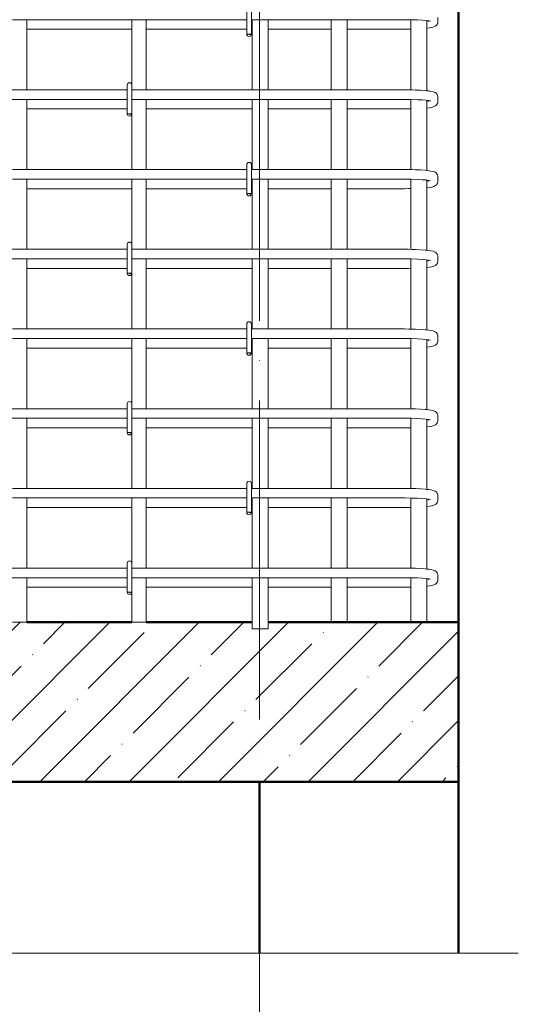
# Model space of a CAD drawing. Header units: millimetres. Extents: x 55419 to 67997, y -118926 to 7424.
# Tile 18 of 38: x 60534 to 61160, y -639 to 596. Entities that reach past the tile are written whole.
import ezdxf

# ---------------------------------------------------------------- set-up
doc = ezdxf.new("R2010")
doc.units = ezdxf.units.MM
doc.linetypes.add('ADSK_Линия сетки', pattern=[500, 400, -50, 0, -50])
for name, color, linetype, lineweight in [('A-____-NOTE-TEXT', 131, 'Continuous', 20), ('A-DETL-GENF-OTLN', 92, 'Continuous', 20), ('A-FLOR-____-MCUT', 192, 'Continuous', 50), ('A-FLOR-____-PATT', 8, 'Continuous', 50), ('A-WALL-____-MCUT', 113, 'Continuous', 50), ('S-COLS-____-OTLN', 52, 'Continuous', 20), ('S-GRID-____-OTLN', 1, 'Continuous', 9), ('S-RBAR-____-OTLN', 171, 'Continuous', 100)]:
    doc.layers.add(name, color=color, linetype=linetype, lineweight=lineweight)

# ---------------------------------------------------------------- blocks, each defined once
blk = doc.blocks.new('ADSK_Обрыв_Линия - ADSK_Обрыв_линия-1525508-КЖ1_ПЭ_ВЭ1_Армирование_Пилоны_Пм-1_6_1-1')
at = {"layer": 'A-DETL-GENF-OTLN'}
for p, q in [((-1000, 6480.6), (-402.5, 6480.6)), ((-346.8, 6480.6), (250, 6480.6))]:
    blk.add_line(p, q, dxfattribs=at)

msp = doc.modelspace()

# ---------------------------------------------------------------- hatches: boundary and pattern name
at = {"layer": 'A-FLOR-____-PATT', "lineweight": 9}
h = msp.add_hatch(dxfattribs=at)
h.set_pattern_fill('FP_1', color=256, style=0, pattern_type=2)
h.set_pattern_definition([(45, (60479.87, 21450), (-56.1266, 56.1266), []), (45, (60535.99, 21450), (-56.1266, 56.1266), [99.219, -19.844, 0.8382, -19.006])])
h.paths.add_polyline_path([(60925.4725, -360), (61085.0166, -360), (61085.0166, -160), (60846.0169, -160), (60846.0169, -167.9907), (60826.0169, -167.9907), (60826.0169, -160), (59405.0166, -160), (59405.0166, -231.8457), (59448.3178, -273.75), (59405.0166, -287.5), (59405.0166, -360), (60398.3774, -360)])
at = {"layer": 'S-RBAR-____-OTLN', "lineweight": 20}
for points in [[(60824.3189, 577.302), (60824.9147, 578), (60819.0169, 578), (60822.0169, 577.605)], [(60674.3189, 477.302), (60674.9147, 478), (60669.0169, 478), (60672.0169, 477.605)], [(60824.3189, 377.302), (60824.9147, 378), (60819.0169, 378), (60822.0169, 377.605)], [(60674.3189, 277.302), (60674.9147, 278), (60669.0169, 278), (60672.0169, 277.605)], [(60824.3189, 177.302), (60824.9147, 178), (60819.0169, 178), (60822.0169, 177.605)], [(60674.3189, 77.302), (60674.9147, 78), (60669.0169, 78), (60672.0169, 77.605)], [(60824.3189, -22.698), (60824.9147, -22), (60819.0169, -22), (60822.0169, -22.395)], [(60674.3189, -122.698), (60674.9147, -122), (60669.0169, -122), (60672.0169, -122.395)]]:
    msp.add_hatch(color=256, dxfattribs=at).paths.add_polyline_path(points)
h = msp.add_hatch(color=256, dxfattribs=at)
edge = h.paths.add_edge_path()
edge.add_arc((60822.0169, 578), 3, 339.0594289, 360)
edge.add_line((60825.0169, 578), (60822.0169, 578))
edge.add_line((60822.0169, 578), (60824.8188, 576.9278))
h = msp.add_hatch(color=256, dxfattribs=at)
edge = h.paths.add_edge_path()
edge.add_arc((60672.0169, 478), 3, 339.0594289, 360)
edge.add_line((60675.0169, 478), (60672.0169, 478))
edge.add_line((60672.0169, 478), (60674.8188, 476.9278))
h = msp.add_hatch(color=256, dxfattribs=at)
edge = h.paths.add_edge_path()
edge.add_arc((60822.0169, 378), 3, 339.0594289, 360)
edge.add_line((60825.0169, 378), (60822.0169, 378))
edge.add_line((60822.0169, 378), (60824.8188, 376.9278))
h = msp.add_hatch(color=256, dxfattribs=at)
edge = h.paths.add_edge_path()
edge.add_arc((60672.0169, 278), 3, 339.0594289, 360)
edge.add_line((60675.0169, 278), (60672.0169, 278))
edge.add_line((60672.0169, 278), (60674.8188, 276.9278))
h = msp.add_hatch(color=256, dxfattribs=at)
edge = h.paths.add_edge_path()
edge.add_arc((60822.0169, 178), 3, 339.0594289, 360)
edge.add_line((60825.0169, 178), (60822.0169, 178))
edge.add_line((60822.0169, 178), (60824.8188, 176.9278))
h = msp.add_hatch(color=256, dxfattribs=at)
edge = h.paths.add_edge_path()
edge.add_arc((60672.0169, 78), 3, 339.0594289, 360)
edge.add_line((60675.0169, 78), (60672.0169, 78))
edge.add_line((60672.0169, 78), (60674.8188, 76.9278))
h = msp.add_hatch(color=256, dxfattribs=at)
edge = h.paths.add_edge_path()
edge.add_arc((60822.0169, -22), 3, 339.0594289, 360)
edge.add_line((60825.0169, -22), (60822.0169, -22))
edge.add_line((60822.0169, -22), (60824.8188, -23.0722))
h = msp.add_hatch(color=256, dxfattribs=at)
edge = h.paths.add_edge_path()
edge.add_arc((60672.0169, -122), 3, 339.0594289, 360)
edge.add_line((60675.0169, -122), (60672.0169, -122))
edge.add_line((60672.0169, -122), (60674.8188, -123.0722))

# ---------------------------------------------------------------- linework, layer by layer
at = {"layer": 'A-____-NOTE-TEXT'}
msp.add_line((61085.0166, -575.103), (61160.0166, -575.103), dxfattribs=at)
at = {"layer": 'A-FLOR-____-MCUT'}
for p, q in [((60675.0169, -160), (60543.0169, -160)), ((60826.0169, -160), (60693.0169, -160)), ((61085.0166, -160), (60846.0169, -160)), ((61085.0166, -360), (61085.0166, -160)), ((59405.0166, -360), (61085.0166, -360))]:
    msp.add_line(p, q, dxfattribs=at)
at = {"layer": 'A-WALL-____-MCUT'}
for p, q in [((60835.0166, -360), (60835.0166, -575.103)), ((61085.0166, -575.103), (61085.0166, -360))]:
    msp.add_line(p, q, dxfattribs=at)
at = {"layer": 'S-COLS-____-OTLN', "lineweight": 50}
msp.add_line((61085.0169, 3900), (61085.0169, -160), dxfattribs=at)
at = {"layer": 'S-GRID-____-OTLN', "linetype": 'ADSK_Линия сетки'}
msp.add_line((60835.0166, -1281.9758), (60835.0166, 7313.1011), dxfattribs=at)
at = {"layer": 'S-RBAR-____-OTLN', "lineweight": 20}
for p, q in [((60819.0169, 614), (60819.0169, 578)), ((60825.0169, 614), (60825.0169, 578)), ((60819.0169, 596), (60525.0169, 596)), ((60543.0169, 508), (60543.0169, 596)), ((60675.0169, 514), (60675.0169, 596)), ((60693.0169, 508), (60693.0169, 596)), ((61016.9255, 596), (60825.0169, 596)), ((60826.0169, 596), (60826.0169, 508)), ((60846.0169, 596), (60846.0169, 508)), ((60925.0169, 596), (60925.0169, 508)), ((60945.0169, 596), (60945.0169, 508)), ((61017.7962, 595.9991), (61016.9255, 596)), ((61025.5426, 595.9079), (61017.7962, 595.9991)), ((61025.0169, 595.9141), (61025.0169, 507.9002)), ((61033.6183, 595.6382), (61025.5426, 595.9079)), ((61039.3382, 595.3072), (61033.6183, 595.6382)), ((61044.124, 594.8929), (61039.3382, 595.3072)), ((61047.7148, 594.4287), (61044.124, 594.8929)), ((61045.0169, 594.7775), (61045.0169, 506.8403)), ((61046.9255, 593.1187), (61046.9255, 594.5308)), ((61049.7277, 594.0173), (61047.7148, 594.4287)), ((61049.838, 593.9888), (61049.7277, 594.0173)), ((61058.8635, 592.2388), (61058.9255, 593.1187)), ((61058.9255, 593.1187), (61058.9255, 598.8813)), ((60543.0169, 584), (60675.0169, 584)), ((60693.0169, 584), (60819.0169, 584)), ((60825.0169, 584), (60826.0169, 584)), ((60846.0169, 584), (60925.0169, 584)), ((60945.0169, 584), (61016.9255, 584)), ((61016.9255, 584), (61022.2849, 584.0343)), ((61022.2849, 584.0343), (61025.0169, 584.0874)), ((61045.0169, 585.1416), (61045.3837, 585.1734)), ((61045.3837, 585.1734), (61048.3986, 585.6128)), ((61048.3986, 585.6128), (61051.4134, 586.0523)), ((61051.4134, 586.0523), (61053.7584, 586.9396)), ((61053.7584, 586.9396), (61056.1034, 587.827)), ((61056.1034, 587.827), (61057.3962, 588.9994)), ((61057.3962, 588.9994), (61058.4228, 590.6562)), ((61058.4228, 590.6562), (61058.8635, 592.2388)), ((60824.9147, 578), (60819.0169, 578)), ((60819.0169, 578), (60822.0169, 577.605)), ((60825.0169, 578), (60822.0169, 578)), ((60822.0169, 578), (60824.8188, 576.9278)), ((60822.0169, 577.605), (60824.3189, 577.302)), ((60824.3189, 577.302), (60824.9147, 578)), ((60669.0169, 508), (60375.0169, 508)), ((60669.0169, 514), (60669.0169, 478)), ((60675.0169, 514), (60675.0169, 478)), ((61016.9255, 508), (60675.0169, 508)), ((61022.2849, 507.9657), (61016.9255, 508)), ((61026.6011, 507.8622), (61022.2849, 507.9657)), ((61030.9173, 507.7587), (61026.6011, 507.8622)), ((61037.2728, 507.4644), (61030.9173, 507.7587)), ((61042.8992, 507.0642), (61037.2728, 507.4644)), ((61045.2645, 506.8142), (61042.8992, 507.0642)), ((61047.6299, 506.5642), (61045.2645, 506.8142)), ((61050.3264, 506.0601), (61047.6299, 506.5642)), ((60669.0169, 496), (60375.0169, 496)), ((60543.0169, 408), (60543.0169, 496)), ((61016.9255, 496), (60675.0169, 496)), ((60693.0169, 408), (60693.0169, 496)), ((60826.0169, 496), (60826.0169, 408)), ((60846.0169, 496), (60846.0169, 408)), ((60925.0169, 496), (60925.0169, 408)), ((60945.0169, 496), (60945.0169, 408)), ((61017.7962, 495.9991), (61016.9255, 496)), ((61025.5426, 495.9079), (61017.7962, 495.9991)), ((61025.0169, 495.9141), (61025.0169, 407.9002)), ((61033.6183, 495.6382), (61025.5426, 495.9079)), ((61039.3382, 495.3072), (61033.6183, 495.6382)), ((61044.124, 494.8929), (61039.3382, 495.3072)), ((61047.7148, 494.4287), (61044.124, 494.8929)), ((61045.0169, 494.7775), (61045.0169, 406.8403)), ((61046.9255, 493.1187), (61046.9255, 494.5308)), ((61049.7277, 494.0173), (61047.7148, 494.4287)), ((61053.023, 505.556), (61050.3264, 506.0601)), ((61055.5617, 504.5201), (61053.023, 505.556)), ((61056.7148, 503.6923), (61055.5617, 504.5201)), ((61058.1013, 501.9941), (61056.7148, 503.6923)), ((61058.4228, 501.3438), (61058.1013, 501.9941)), ((61058.8635, 499.7612), (61058.4228, 501.3438)), ((61058.9255, 498.8813), (61058.8635, 499.7612)), ((61058.9255, 493.1187), (61058.9255, 498.8813)), ((60543.0169, 484), (60669.0169, 484)), ((60693.0169, 484), (60826.0169, 484)), ((60846.0169, 484), (60925.0169, 484)), ((60945.0169, 484), (61016.9255, 484)), ((61016.9255, 484), (61022.2849, 484.0343)), ((61022.2849, 484.0343), (61025.0169, 484.0874)), ((61045.0169, 485.1416), (61045.3837, 485.1734)), ((61045.3837, 485.1734), (61048.3986, 485.6128)), ((61048.3986, 485.6128), (61051.4134, 486.0523)), ((61049.838, 493.9888), (61049.7277, 494.0173)), ((61051.4134, 486.0523), (61053.7584, 486.9396)), ((61053.7584, 486.9396), (61056.1034, 487.827)), ((61056.1034, 487.827), (61057.3962, 488.9994)), ((61057.3962, 488.9994), (61058.4228, 490.6562)), ((61058.4228, 490.6562), (61058.8635, 492.2388)), ((61058.8635, 492.2388), (61058.9255, 493.1187)), ((60674.9147, 478), (60669.0169, 478)), ((60669.0169, 478), (60672.0169, 477.605)), ((60675.0169, 478), (60672.0169, 478)), ((60672.0169, 478), (60674.8188, 476.9278)), ((60672.0169, 477.605), (60674.3189, 477.302)), ((60674.3189, 477.302), (60674.9147, 478)), ((60675.0169, 408), (60675.0169, 478)), ((60819.0169, 408), (60525.0169, 408)), ((60819.0169, 414), (60819.0169, 378)), ((60825.0169, 414), (60825.0169, 378)), ((61016.9255, 408), (60825.0169, 408)), ((61022.2849, 407.9657), (61016.9255, 408)), ((61026.6011, 407.8622), (61022.2849, 407.9657)), ((61030.9173, 407.7587), (61026.6011, 407.8622)), ((61037.2728, 407.4644), (61030.9173, 407.7587)), ((60819.0169, 396), (60525.0169, 396)), ((60543.0169, 308), (60543.0169, 396)), ((60675.0169, 314), (60675.0169, 396)), ((60693.0169, 308), (60693.0169, 396)), ((61016.9255, 396), (60825.0169, 396)), ((60826.0169, 396), (60826.0169, 308)), ((60846.0169, 396), (60846.0169, 308)), ((60925.0169, 396), (60925.0169, 308)), ((60945.0169, 396), (60945.0169, 308)), ((61017.7962, 395.9991), (61016.9255, 396)), ((61025.5426, 395.9079), (61017.7962, 395.9991)), ((61025.0169, 395.9141), (61025.0169, 307.9002)), ((61033.6183, 395.6382), (61025.5426, 395.9079)), ((61039.3382, 395.3072), (61033.6183, 395.6382)), ((61042.8992, 407.0642), (61037.2728, 407.4644)), ((61044.124, 394.8929), (61039.3382, 395.3072)), ((61045.2645, 406.8142), (61042.8992, 407.0642)), ((61047.6299, 406.5642), (61045.2645, 406.8142)), ((61050.3264, 406.0601), (61047.6299, 406.5642)), ((61053.023, 405.556), (61050.3264, 406.0601)), ((61055.5617, 404.5201), (61053.023, 405.556)), ((61056.7148, 403.6923), (61055.5617, 404.5201)), ((61058.1013, 401.9941), (61056.7148, 403.6923)), ((61058.4228, 401.3438), (61058.1013, 401.9941)), ((61058.8635, 399.7612), (61058.4228, 401.3438)), ((61058.9255, 398.8813), (61058.8635, 399.7612)), ((61058.9255, 393.1187), (61058.9255, 398.8813)), ((60543.0169, 384), (60675.0169, 384)), ((60693.0169, 384), (60819.0169, 384)), ((60825.0169, 384), (60826.0169, 384)), ((60846.0169, 384), (60925.0169, 384)), ((60945.0169, 384), (61016.9255, 384)), ((61016.9255, 384), (61022.2849, 384.0343)), ((61022.2849, 384.0343), (61025.0169, 384.0874)), ((61047.7148, 394.4287), (61044.124, 394.8929)), ((61045.0169, 394.7775), (61045.0169, 306.8403)), ((61045.0169, 385.1416), (61045.3837, 385.1734)), ((61045.3837, 385.1734), (61048.3986, 385.6128)), ((61046.9255, 393.1187), (61046.9255, 394.5308)), ((61049.7277, 394.0173), (61047.7148, 394.4287)), ((61048.3986, 385.6128), (61051.4134, 386.0523)), ((61049.838, 393.9888), (61049.7277, 394.0173)), ((61051.4134, 386.0523), (61053.7584, 386.9396)), ((61053.7584, 386.9396), (61056.1034, 387.827)), ((61056.1034, 387.827), (61057.3962, 388.9994)), ((61057.3962, 388.9994), (61058.4228, 390.6562)), ((61058.4228, 390.6562), (61058.8635, 392.2388)), ((61058.8635, 392.2388), (61058.9255, 393.1187)), ((60824.9147, 378), (60819.0169, 378)), ((60819.0169, 378), (60822.0169, 377.605)), ((60825.0169, 378), (60822.0169, 378)), ((60822.0169, 378), (60824.8188, 376.9278)), ((60822.0169, 377.605), (60824.3189, 377.302)), ((60824.3189, 377.302), (60824.9147, 378)), ((60669.0169, 314), (60669.0169, 278)), ((60675.0169, 314), (60675.0169, 278)), ((60669.0169, 308), (60375.0169, 308)), ((61016.9255, 308), (60675.0169, 308)), ((61022.2849, 307.9657), (61016.9255, 308)), ((61026.6011, 307.8622), (61022.2849, 307.9657)), ((61030.9173, 307.7587), (61026.6011, 307.8622)), ((61037.2728, 307.4644), (61030.9173, 307.7587)), ((61042.8992, 307.0642), (61037.2728, 307.4644)), ((61045.2645, 306.8142), (61042.8992, 307.0642)), ((61047.6299, 306.5642), (61045.2645, 306.8142)), ((61050.3264, 306.0601), (61047.6299, 306.5642)), ((61053.023, 305.556), (61050.3264, 306.0601)), ((61055.5617, 304.5201), (61053.023, 305.556)), ((61056.7148, 303.6923), (61055.5617, 304.5201)), ((61058.1013, 301.9941), (61056.7148, 303.6923)), ((61058.4228, 301.3438), (61058.1013, 301.9941)), ((61058.8635, 299.7612), (61058.4228, 301.3438)), ((61058.9255, 298.8813), (61058.8635, 299.7612)), ((61058.9255, 293.1187), (61058.9255, 298.8813)), ((60669.0169, 296), (60375.0169, 296)), ((60543.0169, 208), (60543.0169, 296)), ((61016.9255, 296), (60675.0169, 296)), ((60693.0169, 208), (60693.0169, 296)), ((60826.0169, 296), (60826.0169, 208)), ((60846.0169, 296), (60846.0169, 208)), ((60925.0169, 296), (60925.0169, 208)), ((60945.0169, 296), (60945.0169, 208)), ((61017.7962, 295.9991), (61016.9255, 296)), ((61025.5426, 295.9079), (61017.7962, 295.9991)), ((61025.0169, 295.9141), (61025.0169, 207.9002)), ((61033.6183, 295.6382), (61025.5426, 295.9079)), ((61039.3382, 295.3072), (61033.6183, 295.6382)), ((61044.124, 294.8929), (61039.3382, 295.3072)), ((61047.7148, 294.4287), (61044.124, 294.8929)), ((61045.0169, 294.7775), (61045.0169, 206.8403)), ((61045.0169, 285.1416), (61045.3837, 285.1734)), ((61045.3837, 285.1734), (61048.3986, 285.6128)), ((61046.9255, 293.1187), (61046.9255, 294.5308)), ((61049.7277, 294.0173), (61047.7148, 294.4287)), ((61048.3986, 285.6128), (61051.4134, 286.0523)), ((61049.838, 293.9888), (61049.7277, 294.0173)), ((61051.4134, 286.0523), (61053.7584, 286.9396)), ((61053.7584, 286.9396), (61056.1034, 287.827)), ((61056.1034, 287.827), (61057.3962, 288.9994)), ((61057.3962, 288.9994), (61058.4228, 290.6562)), ((61058.4228, 290.6562), (61058.8635, 292.2388)), ((61058.8635, 292.2388), (61058.9255, 293.1187)), ((60543.0169, 284), (60669.0169, 284)), ((60674.9147, 278), (60669.0169, 278)), ((60669.0169, 278), (60672.0169, 277.605)), ((60675.0169, 278), (60672.0169, 278)), ((60672.0169, 278), (60674.8188, 276.9278)), ((60672.0169, 277.605), (60674.3189, 277.302)), ((60674.3189, 277.302), (60674.9147, 278)), ((60675.0169, 208), (60675.0169, 278)), ((60693.0169, 284), (60826.0169, 284)), ((60846.0169, 284), (60925.0169, 284)), ((60945.0169, 284), (61016.9255, 284)), ((61016.9255, 284), (61022.2849, 284.0343)), ((61022.2849, 284.0343), (61025.0169, 284.0874)), ((60819.0169, 214), (60819.0169, 178)), ((60825.0169, 214), (60825.0169, 178)), ((60819.0169, 208), (60525.0169, 208)), ((61016.9255, 208), (60825.0169, 208)), ((61022.2849, 207.9657), (61016.9255, 208)), ((61026.6011, 207.8622), (61022.2849, 207.9657)), ((61030.9173, 207.7587), (61026.6011, 207.8622)), ((61037.2728, 207.4644), (61030.9173, 207.7587)), ((61042.8992, 207.0642), (61037.2728, 207.4644)), ((61045.2645, 206.8142), (61042.8992, 207.0642)), ((61047.6299, 206.5642), (61045.2645, 206.8142)), ((61050.3264, 206.0601), (61047.6299, 206.5642)), ((61053.023, 205.556), (61050.3264, 206.0601)), ((61055.5617, 204.5201), (61053.023, 205.556)), ((61056.7148, 203.6923), (61055.5617, 204.5201)), ((61058.1013, 201.9941), (61056.7148, 203.6923)), ((61058.4228, 201.3438), (61058.1013, 201.9941)), ((61058.8635, 199.7612), (61058.4228, 201.3438)), ((61058.9255, 198.8813), (61058.8635, 199.7612)), ((61058.9255, 193.1187), (61058.9255, 198.8813)), ((60819.0169, 196), (60525.0169, 196)), ((60543.0169, 108), (60543.0169, 196)), ((60675.0169, 114), (60675.0169, 196)), ((60693.0169, 108), (60693.0169, 196)), ((61016.9255, 196), (60825.0169, 196)), ((60826.0169, 196), (60826.0169, 108)), ((60846.0169, 196), (60846.0169, 108)), ((60925.0169, 196), (60925.0169, 108)), ((60945.0169, 196), (60945.0169, 108)), ((61017.7962, 195.9991), (61016.9255, 196)), ((61025.5426, 195.9079), (61017.7962, 195.9991)), ((61025.0169, 195.9141), (61025.0169, 107.9002)), ((61033.6183, 195.6382), (61025.5426, 195.9079)), ((61039.3382, 195.3072), (61033.6183, 195.6382)), ((61044.124, 194.8929), (61039.3382, 195.3072)), ((61047.7148, 194.4287), (61044.124, 194.8929)), ((61045.0169, 194.7775), (61045.0169, 106.8403)), ((61045.3837, 185.1734), (61048.3986, 185.6128)), ((61046.9255, 193.1187), (61046.9255, 194.5308)), ((61049.7277, 194.0173), (61047.7148, 194.4287)), ((61048.3986, 185.6128), (61051.4134, 186.0523)), ((61049.838, 193.9888), (61049.7277, 194.0173)), ((61051.4134, 186.0523), (61053.7584, 186.9396)), ((61053.7584, 186.9396), (61056.1034, 187.827)), ((61056.1034, 187.827), (61057.3962, 188.9994)), ((61057.3962, 188.9994), (61058.4228, 190.6562)), ((61058.4228, 190.6562), (61058.8635, 192.2388)), ((61058.8635, 192.2388), (61058.9255, 193.1187)), ((60543.0169, 184), (60675.0169, 184)), ((60693.0169, 184), (60819.0169, 184)), ((60824.9147, 178), (60819.0169, 178)), ((60819.0169, 178), (60822.0169, 177.605)), ((60825.0169, 178), (60822.0169, 178)), ((60822.0169, 178), (60824.8188, 176.9278)), ((60822.0169, 177.605), (60824.3189, 177.302)), ((60824.3189, 177.302), (60824.9147, 178)), ((60825.0169, 184), (60826.0169, 184)), ((60846.0169, 184), (60925.0169, 184)), ((60945.0169, 184), (61016.9255, 184)), ((61016.9255, 184), (61022.2849, 184.0343)), ((61022.2849, 184.0343), (61025.0169, 184.0874)), ((61045.0169, 185.1416), (61045.3837, 185.1734)), ((60669.0169, 114), (60669.0169, 78)), ((60675.0169, 114), (60675.0169, 78)), ((60669.0169, 108), (60375.0169, 108)), ((61016.9255, 108), (60675.0169, 108)), ((61022.2849, 107.9657), (61016.9255, 108)), ((61026.6011, 107.8622), (61022.2849, 107.9657)), ((61030.9173, 107.7587), (61026.6011, 107.8622)), ((61037.2728, 107.4644), (61030.9173, 107.7587)), ((61042.8992, 107.0642), (61037.2728, 107.4644)), ((61045.2645, 106.8142), (61042.8992, 107.0642)), ((61047.6299, 106.5642), (61045.2645, 106.8142)), ((61050.3264, 106.0601), (61047.6299, 106.5642)), ((61053.023, 105.556), (61050.3264, 106.0601)), ((61055.5617, 104.5201), (61053.023, 105.556)), ((61056.7148, 103.6923), (61055.5617, 104.5201)), ((61058.1013, 101.9941), (61056.7148, 103.6923)), ((61058.4228, 101.3438), (61058.1013, 101.9941)), ((61058.8635, 99.7612), (61058.4228, 101.3438)), ((61058.9255, 98.8813), (61058.8635, 99.7612)), ((61058.9255, 93.1187), (61058.9255, 98.8813)), ((60669.0169, 96), (60375.0169, 96)), ((60543.0169, 8), (60543.0169, 96)), ((61016.9255, 96), (60675.0169, 96)), ((60693.0169, 8), (60693.0169, 96)), ((60826.0169, 96), (60826.0169, 8)), ((60846.0169, 96), (60846.0169, 8)), ((60925.0169, 96), (60925.0169, 8)), ((60945.0169, 96), (60945.0169, 8)), ((61017.7962, 95.9991), (61016.9255, 96)), ((61025.5426, 95.9079), (61017.7962, 95.9991)), ((61025.0169, 95.9141), (61025.0169, 7.9002)), ((61033.6183, 95.6382), (61025.5426, 95.9079)), ((61039.3382, 95.3072), (61033.6183, 95.6382)), ((61044.124, 94.8929), (61039.3382, 95.3072)), ((61047.7148, 94.4287), (61044.124, 94.8929)), ((61045.0169, 94.7775), (61045.0169, 6.8403)), ((61046.9255, 93.1187), (61046.9255, 94.5308)), ((61049.7277, 94.0173), (61047.7148, 94.4287)), ((61049.838, 93.9888), (61049.7277, 94.0173)), ((61051.4134, 86.0523), (61053.7584, 86.9396)), ((61053.7584, 86.9396), (61056.1034, 87.827)), ((61056.1034, 87.827), (61057.3962, 88.9994)), ((61057.3962, 88.9994), (61058.4228, 90.6562)), ((61058.4228, 90.6562), (61058.8635, 92.2388)), ((61058.8635, 92.2388), (61058.9255, 93.1187)), ((60543.0169, 84), (60669.0169, 84)), ((60674.9147, 78), (60669.0169, 78)), ((60669.0169, 78), (60672.0169, 77.605)), ((60675.0169, 78), (60672.0169, 78)), ((60672.0169, 78), (60674.8188, 76.9278)), ((60672.0169, 77.605), (60674.3189, 77.302)), ((60674.3189, 77.302), (60674.9147, 78)), ((60675.0169, 8), (60675.0169, 78)), ((60693.0169, 84), (60826.0169, 84)), ((60846.0169, 84), (60925.0169, 84)), ((60945.0169, 84), (61016.9255, 84)), ((61016.9255, 84), (61022.2849, 84.0343)), ((61022.2849, 84.0343), (61025.0169, 84.0874)), ((61045.0169, 85.1416), (61045.3837, 85.1734)), ((61045.3837, 85.1734), (61048.3986, 85.6128)), ((61048.3986, 85.6128), (61051.4134, 86.0523)), ((60819.0169, 14), (60819.0169, -22)), ((60825.0169, 14), (60825.0169, -22)), ((60819.0169, 8), (60525.0169, 8)), ((61016.9255, 8), (60825.0169, 8)), ((61022.2849, 7.9657), (61016.9255, 8)), ((61026.6011, 7.8622), (61022.2849, 7.9657)), ((61030.9173, 7.7587), (61026.6011, 7.8622)), ((61037.2728, 7.4644), (61030.9173, 7.7587)), ((61042.8992, 7.0642), (61037.2728, 7.4644)), ((61045.2645, 6.8142), (61042.8992, 7.0642)), ((61047.6299, 6.5642), (61045.2645, 6.8142)), ((61050.3264, 6.0601), (61047.6299, 6.5642)), ((61053.023, 5.556), (61050.3264, 6.0601)), ((61055.5617, 4.5201), (61053.023, 5.556)), ((61056.7148, 3.6923), (61055.5617, 4.5201)), ((61058.1013, 1.9941), (61056.7148, 3.6923)), ((61058.4228, 1.3438), (61058.1013, 1.9941)), ((61058.8635, -0.2388), (61058.4228, 1.3438)), ((60819.0169, -4), (60525.0169, -4)), ((60543.0169, -92), (60543.0169, -4)), ((60675.0169, -86), (60675.0169, -4)), ((60693.0169, -92), (60693.0169, -4)), ((61016.9255, -4), (60825.0169, -4)), ((60826.0169, -4), (60826.0169, -92)), ((60846.0169, -4), (60846.0169, -92)), ((60925.0169, -4), (60925.0169, -92)), ((60945.0169, -4), (60945.0169, -92)), ((61017.7962, -4.0009), (61016.9255, -4)), ((61025.5426, -4.0921), (61017.7962, -4.0009)), ((61025.0169, -4.0859), (61025.0169, -92.0998)), ((61033.6183, -4.3618), (61025.5426, -4.0921)), ((61039.3382, -4.6928), (61033.6183, -4.3618)), ((61044.124, -5.1071), (61039.3382, -4.6928)), ((61047.7148, -5.5713), (61044.124, -5.1071)), ((61045.0169, -5.2225), (61045.0169, -93.1597)), ((61046.9255, -6.8813), (61046.9255, -5.4692)), ((61049.7277, -5.9827), (61047.7148, -5.5713)), ((61049.838, -6.0112), (61049.7277, -5.9827)), ((61053.7584, -13.0604), (61056.1034, -12.173)), ((61056.1034, -12.173), (61057.3962, -11.0006)), ((61057.3962, -11.0006), (61058.4228, -9.3438)), ((61058.4228, -9.3438), (61058.8635, -7.7612)), ((61058.9255, -1.1187), (61058.8635, -0.2388)), ((61058.8635, -7.7612), (61058.9255, -6.8813)), ((61058.9255, -6.8813), (61058.9255, -1.1187)), ((60543.0169, -16), (60675.0169, -16)), ((60693.0169, -16), (60819.0169, -16)), ((60824.9147, -22), (60819.0169, -22)), ((60819.0169, -22), (60822.0169, -22.395)), ((60825.0169, -22), (60822.0169, -22)), ((60822.0169, -22), (60824.8188, -23.0722)), ((60822.0169, -22.395), (60824.3189, -22.698)), ((60824.3189, -22.698), (60824.9147, -22)), ((60825.0169, -16), (60826.0169, -16)), ((60846.0169, -16), (60925.0169, -16)), ((60945.0169, -16), (61016.9255, -16)), ((61016.9255, -16), (61022.2849, -15.9657)), ((61022.2849, -15.9657), (61025.0169, -15.9126)), ((61045.0169, -14.8584), (61045.3837, -14.8266)), ((61045.3837, -14.8266), (61048.3986, -14.3872)), ((61048.3986, -14.3872), (61051.4134, -13.9477)), ((61051.4134, -13.9477), (61053.7584, -13.0604)), ((60669.0169, -86), (60669.0169, -122)), ((60675.0169, -86), (60675.0169, -122)), ((60669.0169, -92), (60375.0169, -92)), ((61016.9255, -92), (60675.0169, -92)), ((61022.2849, -92.0343), (61016.9255, -92)), ((61026.6011, -92.1378), (61022.2849, -92.0343)), ((61030.9173, -92.2413), (61026.6011, -92.1378)), ((61037.2728, -92.5356), (61030.9173, -92.2413)), ((61042.8992, -92.9358), (61037.2728, -92.5356)), ((61045.2645, -93.1858), (61042.8992, -92.9358)), ((61047.6299, -93.4358), (61045.2645, -93.1858)), ((61050.3264, -93.9399), (61047.6299, -93.4358)), ((61053.023, -94.444), (61050.3264, -93.9399)), ((61055.5617, -95.4799), (61053.023, -94.444)), ((61056.7148, -96.3077), (61055.5617, -95.4799)), ((61058.1013, -98.0059), (61056.7148, -96.3077)), ((61058.4228, -98.6562), (61058.1013, -98.0059)), ((61058.8635, -100.2388), (61058.4228, -98.6562)), ((60669.0169, -104), (60375.0169, -104)), ((60543.0169, -160), (60543.0169, -104)), ((61016.9255, -104), (60675.0169, -104)), ((60693.0169, -160), (60693.0169, -104)), ((60826.0169, -104), (60826.0169, -167.9907)), ((60846.0169, -104), (60846.0169, -167.9907)), ((60925.0169, -104), (60925.0169, -159.8464)), ((60945.0169, -104), (60945.0169, -159.8464)), ((61017.7962, -104.0009), (61016.9255, -104)), ((61025.5426, -104.0921), (61017.7962, -104.0009)), ((61025.0169, -104.0859), (61025.0169, -159.8464)), ((61033.6183, -104.3618), (61025.5426, -104.0921)), ((61039.3382, -104.6928), (61033.6183, -104.3618)), ((61044.124, -105.1071), (61039.3382, -104.6928)), ((61047.7148, -105.5713), (61044.124, -105.1071)), ((61045.0169, -105.2225), (61045.0169, -159.8464)), ((61046.9255, -106.8813), (61046.9255, -105.4692)), ((61049.7277, -105.9827), (61047.7148, -105.5713)), ((61049.838, -106.0112), (61049.7277, -105.9827)), ((61056.1034, -112.173), (61057.3962, -111.0006)), ((61057.3962, -111.0006), (61058.4228, -109.3438)), ((61058.4228, -109.3438), (61058.8635, -107.7612)), ((61058.9255, -101.1187), (61058.8635, -100.2388)), ((61058.8635, -107.7612), (61058.9255, -106.8813)), ((61058.9255, -106.8813), (61058.9255, -101.1187)), ((60543.0169, -116), (60669.0169, -116)), ((60674.9147, -122), (60669.0169, -122)), ((60669.0169, -122), (60672.0169, -122.395)), ((60675.0169, -122), (60672.0169, -122)), ((60672.0169, -122), (60674.8188, -123.0722)), ((60672.0169, -122.395), (60674.3189, -122.698)), ((60674.3189, -122.698), (60674.9147, -122)), ((60675.0169, -160), (60675.0169, -122)), ((60693.0169, -116), (60826.0169, -116)), ((60846.0169, -116), (60925.0169, -116)), ((60945.0169, -116), (61016.9255, -116)), ((61016.9255, -116), (61022.2849, -115.9657)), ((61022.2849, -115.9657), (61025.0169, -115.9126)), ((61045.0169, -114.8584), (61045.3837, -114.8266)), ((61045.3837, -114.8266), (61048.3986, -114.3872)), ((61048.3986, -114.3872), (61051.4134, -113.9477)), ((61051.4134, -113.9477), (61053.7584, -113.0604)), ((61053.7584, -113.0604), (61056.1034, -112.173)), ((60543.0169, -160), (60525.0169, -160)), ((60693.0169, -160), (60675.0169, -160)), ((60925.0169, -159.8464), (60945.0169, -159.8464)), ((61025.0169, -159.8464), (61045.0169, -159.8464)), ((60826.0169, -167.9907), (60846.0169, -167.9907))]:
    msp.add_line(p, q, dxfattribs=at)
for centre, start, end in [((60822.0169, 578), 180, 0), ((60822.0169, 578), 210, 240), ((60822.0169, 578), 300, 330), ((60822.0169, 578), 339.0594289, 0), ((60822.0169, 578), 345, 0), ((60672.0169, 514), 0, 180), ((60672.0169, 514), 120, 150), ((60672.0169, 514), 30, 60), ((60672.0169, 514), 0, 15), ((60672.0169, 478), 180, 0), ((60672.0169, 478), 210, 240), ((60672.0169, 478), 300, 330), ((60672.0169, 478), 339.0594289, 0), ((60672.0169, 478), 345, 0), ((60822.0169, 414), 0, 180), ((60822.0169, 414), 120, 150), ((60822.0169, 414), 30, 60), ((60822.0169, 414), 0, 15), ((60822.0169, 378), 180, 0), ((60822.0169, 378), 210, 240), ((60822.0169, 378), 300, 330), ((60822.0169, 378), 339.0594289, 0), ((60822.0169, 378), 345, 0), ((60672.0169, 314), 0, 180), ((60672.0169, 314), 120, 150), ((60672.0169, 314), 30, 60), ((60672.0169, 314), 0, 15), ((60672.0169, 278), 180, 0), ((60672.0169, 278), 210, 240), ((60672.0169, 278), 300, 330), ((60672.0169, 278), 339.0594289, 0), ((60672.0169, 278), 345, 360), ((60822.0169, 214), 0, 180), ((60822.0169, 214), 120, 150), ((60822.0169, 214), 30, 60), ((60822.0169, 214), 0, 15), ((60822.0169, 178), 180, 360), ((60822.0169, 178), 210, 240), ((60822.0169, 178), 300, 330), ((60822.0169, 178), 339.0594289, 360), ((60822.0169, 178), 345, 360), ((60672.0169, 114), 0, 180), ((60672.0169, 114), 120, 150), ((60672.0169, 114), 30, 60), ((60672.0169, 114), 0, 15), ((60672.0169, 78), 180, 360), ((60672.0169, 78), 210, 240), ((60672.0169, 78), 300, 330), ((60672.0169, 78), 339.0594289, 360), ((60672.0169, 78), 345, 360), ((60822.0169, 14), 0, 180), ((60822.0169, 14), 120, 150), ((60822.0169, 14), 30, 60), ((60822.0169, 14), 0, 15), ((60822.0169, -22), 180, 360), ((60822.0169, -22), 210, 240), ((60822.0169, -22), 300, 330), ((60822.0169, -22), 339.0594289, 360), ((60822.0169, -22), 345, 360), ((60672.0169, -86), 0, 180), ((60672.0169, -86), 120, 150), ((60672.0169, -86), 30, 60), ((60672.0169, -86), 0, 15), ((60672.0169, -122), 180, 360), ((60672.0169, -122), 210, 240), ((60672.0169, -122), 300, 330), ((60672.0169, -122), 339.0594289, 360), ((60672.0169, -122), 345, 360)]:
    msp.add_arc(centre, 3, start, end, dxfattribs=at)

# ---------------------------------------------------------------- block references
at = {"layer": 'A-DETL-GENF-OTLN', "rotation": 180}
msp.add_blockref('ADSK_Обрыв_Линия - ADSK_Обрыв_линия-1525508-КЖ1_ПЭ_ВЭ1_Армирование_Пилоны_Пм-1_6_1-1', (60085.0169, 5905.4759), dxfattribs=at)

doc.saveas('drawing.dxf')
